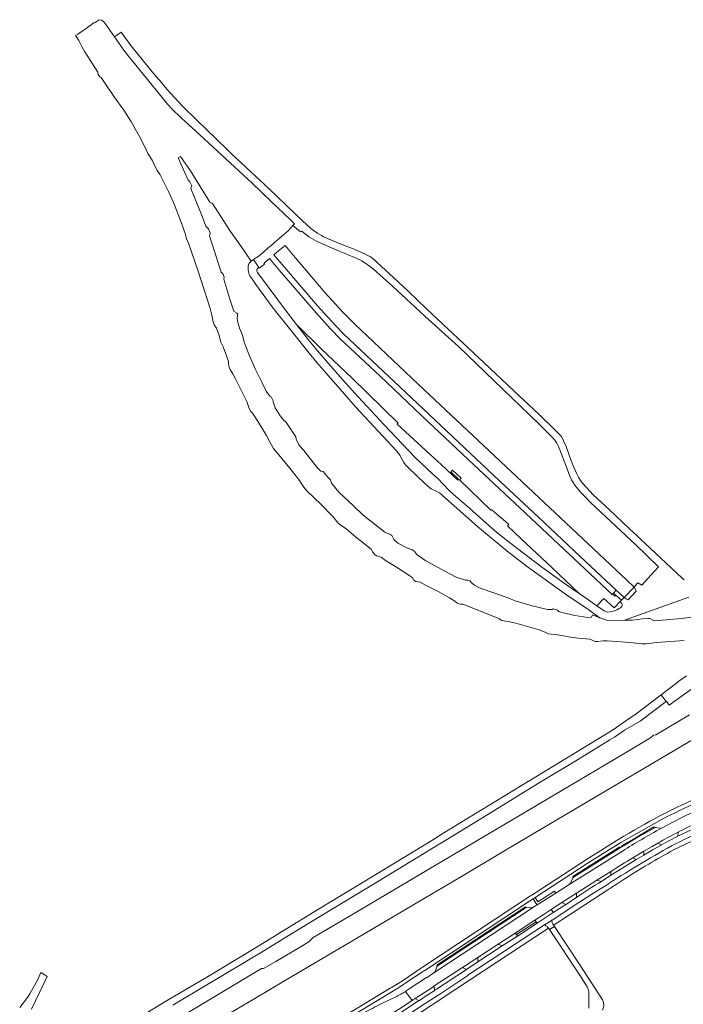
# Model space of a CAD drawing. Extents: x 152048 to 156914, y 461460 to 468786.
# Tile 13 of 256: x 152703 to 153055, y 462562 to 463084. Entities that reach past the tile are written whole.
import ezdxf

# ---------------------------------------------------------------- set-up
doc = ezdxf.new("R2010")
doc.units = 0
doc.header["$LTSCALE"] = 0.75
for name, color, linetype, lineweight in [('B-RO-VH-VERHARDING_ASFALT-GV', 251, 'CONTINUOUS', 18), ('B-RO-VH-VERHARDING_BETONSTRAATSTEEN-GV', 251, 'CONTINUOUS', 18), ('B-RO-VH-VERHARDING_GESLOTEN-GV', 251, 'CONTINUOUS', 18), ('B-RO-VH-VERHARDING_HALFVERHARDING-GV', 251, 'CONTINUOUS', 18), ('B-RO-VH-VERHARDING_OPEN-GV', 251, 'CONTINUOUS', 18), ('B-RO-VH-VERHARDING_TEGEL-GV', 251, 'CONTINUOUS', 18)]:
    doc.layers.add(name, color=color, linetype=linetype, lineweight=lineweight)

msp = doc.modelspace()

# ---------------------------------------------------------------- linework, layer by layer
at = {"layer": 'B-RO-VH-VERHARDING_ASFALT-GV'}
for points in [[(153065.808, 462672.758, 0.0383096), (153020.711, 462649.378)], [(153043.659, 462660.033, -0.0203889), (153080.688, 462677.054)], [(153063.663, 462665.312, 0.0223558), (153043.271, 462655.192)], [(153048.689, 462645.926, -0.0217251), (153086.391, 462663.225)], [(153052.16, 462653.137, -0.0200799), (153062.158, 462658.042)], [(153043.271, 462655.192, 0.0163062), (153022.559, 462643.144)], [(153041.416, 462647.261, -0.0217805), (153052.16, 462653.137)], [(153013.215, 462624.605, -0.0150207), (153048.689, 462645.926)], [(153016.476, 462632.318, -0.006181), (153028.163, 462639.536)], [(153011.424, 462627.009, 0.0155031), (152998.319, 462618.576)], [(152906.455, 462574.714, -0.0113441), (152902.853, 462572.403)], [(152903.9, 462570.699, 0.0043747), (152907.447, 462573.034)], [(152902.853, 462572.403, -0.0107871), (152899.374, 462570.381)], [(152900.402, 462568.485, 0.0045576), (152903.9, 462570.699)], [(152907.548, 462568.733, -0.0242805), (152902.439, 462565.838)], [(152908.513, 462569.357, -0.0043404), (152907.548, 462568.733)], [(153003.826, 462571.162, -0.0932545), (153004.638, 462569.402)], [(153004.638, 462569.402, -0.0701151), (153004.795, 462567.933)], [(153011.918, 462558.783, 0.2983882), (153012.049, 462564.229)], [(152894.331, 462561.906, 0.0106165), (152885.74, 462557.517)]]:
    msp.add_lwpolyline(points, format="xyb", dxfattribs=at)
for points in [[(152907.447, 462573.034), (152916.681, 462579.161), (152917.744, 462579.867), (152917.765, 462579.834), (152974.963, 462617.574), (152975.245, 462617.76), (152976.405, 462618.471), (153004.454, 462636.84), (153021.701, 462647.59), (153043.659, 462660.033)], [(153071.18, 462659.947), (153064.141, 462656.832), (153058.415, 462654.056), (153051.977, 462650.973), (153047.268, 462648.586), (153043.393, 462646.408), (153038.636, 462643.694), (153033.954, 462640.919), (153030.188, 462638.811), (153029.846, 462638.6), (153024.557, 462635.338), (153016.366, 462630.332), (153011.424, 462627.009)], [(153020.711, 462649.378), (153003.456, 462638.597), (152975.129, 462620.157), (152974.886, 462619.997), (152973.847, 462619.312), (152916.594, 462581.537), (152916.614, 462581.506), (152915.57, 462580.808), (152906.455, 462574.714)], [(153028.163, 462639.536), (153033.874, 462643.033), (153038.29, 462645.513), (153041.416, 462647.261)], [(153022.559, 462643.144), (152994.364, 462625.428), (152987.269, 462620.878), (152977.336, 462614.577), (152977.116, 462614.432)], [(152907.548, 462568.733), (152911.033, 462563.854), (152911.555, 462564.194), (152912.588, 462564.88), (152912.69, 462564.943), (152922.023, 462571.069), (152922.86, 462571.619), (152937.758, 462581.437), (152945.944, 462586.724), (152956.643, 462593.82), (152965.78, 462599.672), (152976.223, 462606.572), (152980.587, 462609.397), (152984.85, 462612.156), (152990.382, 462615.83), (152998.155, 462620.742), (153003.595, 462624.252), (153009.107, 462627.742), (153016.476, 462632.318)], [(152981.328, 462603.982), (152983.394, 462605.326), (152985.105, 462606.44), (152985.319, 462606.579), (152999.514, 462615.833), (153007.803, 462621.22), (153013.215, 462624.605)], [(152998.319, 462618.576), (152992.66, 462614.89), (152985.882, 462610.596), (152981.695, 462607.79), (152977.304, 462604.93), (152966.91, 462597.991), (152958.91, 462592.879), (152946.011, 462584.375), (152939.945, 462580.409), (152924.064, 462569.994), (152923.027, 462569.325), (152923.053, 462569.288), (152919.111, 462566.718), (152914.936, 462563.902), (152914.735, 462563.848), (152903.826, 462556.679)], [(152977.116, 462614.432), (152975.499, 462613.371), (152922.626, 462578.615), (152918.986, 462576.157), (152918.792, 462576.031), (152909.541, 462570.024), (152908.513, 462569.357)], [(152881.708, 462538.317), (152886.279, 462541.385), (152904.541, 462553.393), (152916.099, 462561.025), (152924.834, 462566.776), (152925.726, 462567.364), (152940.707, 462577.231), (152940.684, 462577.267), (152981.328, 462603.982)], [(152883.219, 462536.257), (152887.449, 462539.101), (152906.013, 462551.315), (152916.609, 462558.278), (152926.238, 462564.638), (152927.019, 462565.154), (152942.105, 462575.087), (152983.349, 462602.241), (152983.126, 462602.55), (152982.877, 462602.834), (152982.61, 462603.096), (152982.326, 462603.345), (152982.023, 462603.568), (152981.708, 462603.772), (152981.328, 462603.982), (152940.684, 462577.267), (152940.707, 462577.231)], [(153012.049, 462564.229), (153000, 462582.891), (152986.502, 462603.128), (152983.907, 462601.468), (153000, 462577.303), (153003.826, 462571.162)], [(152940.707, 462577.231), (152925.726, 462567.364), (152924.834, 462566.776), (152916.099, 462561.025), (152904.541, 462553.393), (152886.279, 462541.385), (152881.708, 462538.317)], [(152899.374, 462570.381), (152881.399, 462559.533), (152868.567, 462551.744)], [(152869.843, 462549.972), (152882.436, 462557.685), (152900.402, 462568.485)], [(152877.871, 462552.695), (152872.627, 462549.302), (152878.448, 462541.789), (152885.131, 462546.75), (152887.57, 462548.43), (152893.06, 462552.113), (152903.489, 462558.955), (152903.835, 462559.166), (152911.033, 462563.854), (152907.548, 462568.733)], [(153004.795, 462567.933), (153004.761, 462559.929)], [(152902.439, 462565.838), (152899.538, 462564.42), (152894.331, 462561.906)]]:
    msp.add_lwpolyline(points, dxfattribs=at)
at = {"layer": 'B-RO-VH-VERHARDING_BETONSTRAATSTEEN-GV'}
for points in [[(153039.543, 462655.466), (153029.931, 462649.916), (153022.328, 462645.435), (153021.471, 462644.849), (152996.567, 462629.242)], [(153042.512, 462655.17), (153040.316, 462655.637)], [(153041.416, 462647.261), (153043.393, 462646.408), (153047.268, 462648.586), (153051.977, 462650.973), (153052.16, 462653.137)], [(152994.364, 462625.428), (153022.559, 462643.144)], [(152996.174, 462628.685), (152995.491, 462626.85)], [(152922.626, 462578.615), (152975.499, 462613.371)], [(152973.9, 462613.057), (152971.519, 462613.163), (152924.504, 462582.269)], [(152924.166, 462581.693), (152923.482, 462579.831)]]:
    msp.add_lwpolyline(points, dxfattribs=at)
for points in [[(153022.559, 462643.144, -0.0163062), (153043.271, 462655.192)], [(153040.316, 462655.637, 0.2209904), (153039.543, 462655.466)], [(153052.16, 462653.137, 0.0217805), (153041.416, 462647.261)], [(153043.271, 462655.192, -0.1449204), (153042.512, 462655.17)], [(152995.491, 462626.85, -0.1470986), (152994.364, 462625.428)], [(152996.567, 462629.242, 0.2210081), (152996.174, 462628.685)], [(152975.499, 462613.371, -0.0874965), (152973.9, 462613.057)], [(152923.482, 462579.831, -0.0705149), (152922.626, 462578.615)], [(152924.504, 462582.269, 0.148953), (152924.166, 462581.693)]]:
    msp.add_lwpolyline(points, format="xyb", dxfattribs=at)
for points in [[(153033.954, 462640.919), (153033.874, 462643.033), (153028.163, 462639.536), (153029.846, 462638.6), (153030.188, 462638.811)], [(153016.366, 462630.332), (153016.476, 462632.318), (153009.107, 462627.742), (153011.424, 462627.009)], [(152992.66, 462614.89), (152998.319, 462618.576), (152998.155, 462620.742), (152990.382, 462615.83)], [(152985.882, 462610.596), (152985.3, 462611.523), (152984.85, 462612.156), (152980.587, 462609.397), (152976.223, 462606.572), (152976.628, 462605.949), (152976.871, 462605.621), (152977.304, 462604.93), (152981.695, 462607.79)], [(152966.367, 462598.853), (152965.78, 462599.672), (152956.643, 462593.82), (152958.91, 462592.879), (152966.91, 462597.991)], [(152945.944, 462586.724), (152937.758, 462581.437), (152939.945, 462580.409), (152946.011, 462584.375)], [(152914.735, 462563.848), (152914.936, 462563.902), (152919.111, 462566.718), (152923.053, 462569.288), (152923.027, 462569.325), (152922.867, 462571.592), (152922.86, 462571.619), (152922.023, 462571.069), (152912.69, 462564.943), (152912.729, 462564.923)]]:
    msp.add_lwpolyline(points, close=True, dxfattribs=at)
at = {"layer": 'B-RO-VH-VERHARDING_GESLOTEN-GV'}
for points in [[(153055.315, 462786.902), (153054.226, 462787.781), (153031.906, 462808.788), (153030.585, 462810.016), (153028.082, 462812.343), (153026.588, 462813.733), (153018.844, 462820.933), (153013.391, 462826.048), (153007.157, 462831.95), (153001.526, 462837.996), (153000.329, 462839.502), (152999.435, 462840.978), (152998.179, 462843.454), (152996.792, 462846.504), (152995.328, 462850.012), (152992.696, 462857.559), (152991.391, 462860.559), (152990.221, 462862.785), (152989.917, 462863.175), (152986.953, 462866.266), (152978.013, 462874.849), (152964.977, 462886.959), (152949.335, 462901.928), (152927.243, 462922.583), (152918.552, 462930.641), (152908.966, 462939.818), (152901.331, 462946.91), (152890.302, 462957.093), (152888.95, 462958.016), (152885.527, 462959.87), (152880.298, 462962.171), (152873.872, 462964.512), (152864.043, 462968.714), (152862.992, 462969.325), (152861.137, 462970.405), (152859.228, 462971.779), (152857.432, 462973.072), (152852.982, 462977.121), (152849.08, 462980.888), (152835.196, 462994.291), (152830.534, 462998.594), (152815.354, 463012.605), (152805.186, 463022.537), (152804.634, 463023.077), (152801.811, 463025.834), (152797.319, 463030.222), (152789.311, 463037.91), (152781.318, 463046.655), (152777.141, 463051.612), (152776.582, 463052.26), (152773.199, 463056.183), (152762.634, 463069.213), (152762.032, 463070.032), (152756.803, 463077.076), (152753.292, 463074.587), (152758.243, 463067.549), (152760.647, 463064.352), (152781.511, 463038.785), (152783.467, 463036.597), (152788.982, 463031.368), (152796.305, 463024.856), (152826.208, 462997.119), (152836.171, 462987.499), (152846.532, 462977.691), (152848.676, 462975.623), (152847.859, 462974.682), (152851.932, 462971.316), (152852.659, 462971.745), (152856.382, 462968.592), (152856.999, 462968.269), (152860.832, 462966.266), (152871.194, 462961.525), (152881.467, 462957.361), (152884.367, 462956.01), (152887.334, 462954.06), (152890.411, 462951.691), (152894.02, 462948.524), (152900.639, 462942.522), (152912.668, 462931.397), (152918.084, 462926.355), (152935.678, 462910.488), (152978.293, 462869.584), (152985.355, 462862.463), (152986.741, 462860.864), (152987.789, 462859.309), (152988.639, 462857.516), (152991.028, 462851.702), (152993.321, 462845.704), (152994.376, 462842.642), (152995.573, 462839.931), (152997.291, 462837.091), (153000.567, 462833.229), (153002.017, 462831.706), (153003.365, 462830.289), (153005.429, 462828.121), (153013.791, 462820.21), (153029.499, 462805.677), (153041.782, 462793.83), (153035.894, 462787.452), (153032.811, 462784.112), (153030.778, 462785.225), (153030.297, 462784.714), (153028.735, 462783.056), (153028.905, 462782.892), (153029.885, 462780.943), (153025.58, 462776.28), (153024.57, 462776.76), (153023.549, 462777.552), (153022.167, 462776.085), (153021.48, 462775.356), (153022.19, 462774.385), (153022.413, 462773.83), (153022.441, 462773.432), (153022.337, 462772.705), (153021.552, 462772.073), (153020.542, 462771.426), (153019.652, 462770.97), (153018.721, 462770.607), (153017.185, 462770.161), (153014.819, 462769.782), (153014.23, 462769.883), (153012.97, 462770.487), (153008.985, 462773.166), (153004.105, 462776.651), (152999.652, 462779.699), (152995.49, 462782.477), (152990.398, 462786.014), (152979.831, 462793.586), (152963.441, 462806.064), (152957.608, 462810.67), (152954.729, 462813.1), (152948.548, 462818.575), (152941.556, 462824.771), (152935.464, 462829.957), (152932.925, 462832.218), (152930.769, 462834.304), (152924.684, 462840.591), (152921.955, 462843.113), (152916.143, 462848.486), (152912.517, 462851.836), (152896.221, 462869.046), (152882.478, 462883.85), (152875.601, 462891.383), (152866.646, 462901.619), (152861.188, 462908.004), (152856.752, 462913.418), (152849.752, 462922.219), (152845.502, 462927.724), (152829.161, 462949.8), (152828.751, 462950.707), (152828.766, 462951.299), (152828.94, 462951.658), (152829.206, 462951.955), (152829.896, 462952.359), (152826.915, 462956.576), (152825.793, 462955.69), (152825.032, 462955.089), (152824.659, 462954.62), (152824.353, 462953.884), (152824.202, 462952.897), (152824.179, 462951.098), (152824.315, 462950.108), (152824.681, 462948.758), (152825.074, 462948.064), (152826.482, 462946.12), (152828.268, 462943.445), (152836.382, 462932.262), (152839.318, 462928.465), (152845.36, 462921.005), (152856.443, 462907.076), (152860.515, 462902.139), (152865.444, 462896.354), (152875.164, 462885.194), (152881.152, 462878.475), (152902.754, 462855.301), (152903.932, 462853.94), (152904.63, 462852.966), (152905.778, 462850.635), (152906.709, 462849.094), (152907.641, 462847.794), (152908.571, 462846.749), (152914.038, 462841.47), (152919.647, 462836.342), (152921.238, 462835.135), (152923.506, 462834.127), (152925.663, 462832.927), (152945.749, 462815.139), (152961.552, 462802.121), (152971.547, 462794.235), (152992.342, 462779.192), (153003.633, 462771.7), (153010.629, 462766.732), (153013.784, 462765.598), (153014.756, 462765.372), (153023.763, 462765.407), (153057.731, 462777.656)], [(153056.528, 462735.997), (153053.097, 462733.487), (153043.101, 462725.942), (153045.71, 462722.369), (153045.924, 462722.581), (153047.44, 462720.508), (153078.317, 462742.712)], [(152784.15, 462561.41), (152810.61, 462577.2), (152834.3, 462591.37), (152843.696, 462597.105), (152860.81, 462607.55), (152893.26, 462627.25), (152920.54, 462643.79), (152929.863, 462649.459), (152948.96, 462661.07), (152978.99, 462679.57), (152997.83, 462690.91), (153015.977, 462702.096), (153018.32, 462703.54), (153023.69, 462707.22), (153032.024, 462711.922), (153045.71, 462722.369), (153043.101, 462725.942), (153029.866, 462715.84), (153028.023, 462714.605), (153026.18, 462713.37), (153020.949, 462709.667), (153018.323, 462707.833), (153015.62, 462706.12), (153014.678, 462705.565), (153014.118, 462705.267), (153009.14, 462702.3), (152927.928, 462652.697), (152921.48, 462648.73), (152891.79, 462630.62), (152861.41, 462612.25), (152841.855, 462600.284), (152826.7, 462591.01), (152800.43, 462575.3), (152779.63, 462563.07), (152757.53, 462549.47)], [(152709.28, 462559.36), (152717.61, 462576.66), (152716.077, 462577.632), (152714.554, 462578.598), (152714.202, 462578.786), (152712.625, 462575.064), (152708.42, 462567.52), (152707.21, 462565.599), (152703.046, 462560.153)]]:
    msp.add_lwpolyline(points, dxfattribs=at)
at = {"layer": 'B-RO-VH-VERHARDING_HALFVERHARDING-GV'}
for points in [[(153063.98, 462767.538), (153053.718, 462766.314), (153041.765, 462765.26), (153039.768, 462765.164), (153038.987, 462765.308), (153037.042, 462766.342), (153036.439, 462766.355), (153035.808, 462766.635), (153027.874, 462765.456), (153023.763, 462765.407), (153014.756, 462765.372), (153013.784, 462765.598), (153010.629, 462766.732), (153006.737, 462768.405), (153006.264, 462767.035), (153004.261, 462766.822), (152997.322, 462767.964), (152990.411, 462769.599), (152988.858, 462770.165), (152988.192, 462770.88), (152985.93, 462771.455), (152985.325, 462771.102), (152982.929, 462771.069), (152974.793, 462773.161), (152965.65, 462775.815), (152962.424, 462777.239), (152954.947, 462779.773), (152947.127, 462782.517), (152944.211, 462783.96), (152942.576, 462785.312), (152941.662, 462786.27), (152940.652, 462786.75), (152939.427, 462786.639), (152934.48, 462788.348), (152928.076, 462791.706), (152921.288, 462795.361), (152918.448, 462796.965), (152913.819, 462800.084), (152912.746, 462801.43), (152912.467, 462801.971), (152910.951, 462802.955), (152909.086, 462803.433), (152903.523, 462806.328), (152901.424, 462808.3), (152900.485, 462809.931), (152900.396, 462810.382), (152899.364, 462811.157), (152898.561, 462811.265), (152896.649, 462812.104), (152891.665, 462815.951), (152885.226, 462821.058), (152879.881, 462826.198), (152874.844, 462830.942), (152872.23, 462833.317), (152868.418, 462838.098), (152867.814, 462839.804), (152866.644, 462841.058), (152863.858, 462844.212), (152862.753, 462844.551), (152860.767, 462846.339), (152853.638, 462855.35), (152851.098, 462858.347), (152849.646, 462861.432), (152849.444, 462862.733), (152847.284, 462865.883), (152844.23, 462870.617), (152843.207, 462871.103), (152841.089, 462873.746), (152838.404, 462878.089), (152837.354, 462881.133), (152837.506, 462881.819), (152836.557, 462883.461), (152836.363, 462883.821), (152835.655, 462884.273), (152833.76, 462886.918), (152831.349, 462891.602), (152827.912, 462898.679), (152824.566, 462906.524), (152822.072, 462912.788), (152821.142, 462916.538), (152819.559, 462920.327), (152818.469, 462923.978), (152818.367, 462925.565), (152818.525, 462926.688), (152818.554, 462926.898), (152818.65, 462927.599), (152818.265, 462928.087), (152817.968, 462928.149), (152817.746, 462928.616), (152816.591, 462929.339), (152814.43, 462935.542), (152811.233, 462946.219), (152811.39, 462947.294), (152810.877, 462948.929), (152809.779, 462949.921), (152803.613, 462969.182), (152803.95, 462970.546), (152803.118, 462972.952), (152801.812, 462974.343), (152799.453, 462980.454), (152796.968, 462986.47), (152793.854, 462994.347), (152794.289, 462995.708), (152793.327, 462997.873), (152792.32, 462998.641), (152787.123, 463010.485), (152788.25, 463011.21), (152793.68, 463003.629), (152803.834, 462987.113), (152805.181, 462986.236), (152809.727, 462979.443), (152814.802, 462971.504), (152820.44, 462963.499), (152825.793, 462955.69), (152826.915, 462956.576), (152829.198, 462958.058), (152829.922, 462958.528), (152832.58, 462960.806), (152834.678, 462962.608), (152837.255, 462964.821), (152838.177, 462965.613), (152840.614, 462967.706), (152842.876, 462969.648), (152845.467, 462971.893), (152847.859, 462974.682), (152848.676, 462975.623), (152846.532, 462977.691), (152836.171, 462987.499), (152826.208, 462997.119), (152796.305, 463024.856), (152788.982, 463031.368), (152783.467, 463036.597), (152781.511, 463038.785), (152760.647, 463064.352), (152758.243, 463067.549), (152753.292, 463074.587), (152748.282, 463081.803), (152747.782, 463082.427), (152747.229, 463083.004), (152746.359, 463083.562), (152745.259, 463083.738), (152743.074, 463082.268), (152742.365, 463081.924), (152742.205, 463082.117), (152740.904, 463080.973), (152739.709, 463080.048), (152737.572, 463078.601), (152736.667, 463077.971), (152733.888, 463076.061), (152732.553, 463075.398), (152734.411, 463072.772), (152736.129, 463069.234), (152737.616, 463066.658), (152744.526, 463055.927), (152744.674, 463054.699), (152745.482, 463053.494), (152746.198, 463053.075), (152748.693, 463049.384), (152753.054, 463042.896), (152758.319, 463035.849), (152761.897, 463029.896), (152766.605, 463021.75), (152769.226, 463016.635), (152771.003, 463012.884), (152773.366, 463009.239), (152774.724, 463006.137), (152775.87, 463003.867), (152777.521, 463001.577), (152781.984, 462992.725), (152784.672, 462986.803), (152788.684, 462976.474), (152790.899, 462969.935), (152791.537, 462967.459), (152792.335, 462965.838), (152797.686, 462950.461), (152803.986, 462930.614), (152804.897, 462927.1), (152805.621, 462923.574), (152806.122, 462922.021), (152807.342, 462920.215), (152808.615, 462916.874), (152809.77, 462912.882), (152810.869, 462910.352), (152812.757, 462905.509), (152813.747, 462902.59), (152813.773, 462901.336), (152814.08, 462899.603), (152814.627, 462898.273), (152815.984, 462896.125), (152817.644, 462893.107), (152823.436, 462881.379), (152824.454, 462878.216), (152825.39, 462876.309), (152826.413, 462875.203), (152828.575, 462872.108), (152833.812, 462863.431), (152835.925, 462859.624), (152837.543, 462856.475), (152839.584, 462854.132), (152846.944, 462845.205), (152850.848, 462840.247), (152853.64, 462836.042), (152855.302, 462834.051), (152859.211, 462830.389), (152862.614, 462826.983), (152869.177, 462820.182), (152871.102, 462817.713), (152872.058, 462816.797), (152876.211, 462813.942), (152881.096, 462809.675), (152889.301, 462803.088), (152890.208, 462801.54), (152891.274, 462800.286), (152892.19, 462799.619), (152894.701, 462798.939), (152897.062, 462797.138), (152902.231, 462793.991), (152909.36, 462789.356), (152911.211, 462788.002), (152912.05, 462786.681), (152913.134, 462785.972), (152914.188, 462785.766), (152915.443, 462785.707), (152918.223, 462784.099), (152924.882, 462780.604), (152930.838, 462777.278), (152933.655, 462775.65), (152934.845, 462774.73), (152935.784, 462774.175), (152936.717, 462774.033), (152937.766, 462773.999), (152939.326, 462773.518), (152957.358, 462766.152), (152958.551, 462765.345), (152962.079, 462764.82), (152966.042, 462763.83), (152978.403, 462760.341), (152981.591, 462759.17), (152983.192, 462758.218), (152984.724, 462758.019), (152987.235, 462757.958), (152995.25, 462756.408), (152999.098, 462755.928), (153005.349, 462755.503), (153008.197, 462754.231), (153009.338, 462754.138), (153012.391, 462754.622), (153014.416, 462754.595), (153021.878, 462753.925), (153028.277, 462753.458), (153032.799, 462752.919), (153035.293, 462752.923), (153040.568, 462753.66), (153055.292, 462754.708)], [(153058.074, 462715.243), (153040.329, 462704.767), (153039.046, 462704.469), (153037.517, 462703.066), (153022.997, 462694.539), (152999.17, 462680.39), (152967.42, 462661.68), (152920, 462633.49), (152882.08, 462611.16), (152858.721, 462597.3), (152856.306, 462595.061), (152851.339, 462592.074), (152847.478, 462589.685), (152838.887, 462584.554), (152832.262, 462580.963), (152831.252, 462580.908), (152787.12, 462554.42)], [(152814.89, 462557.359), (152826.754, 462564.427), (152843.466, 462574.363), (152879.111, 462595.335), (152918.393, 462618.515), (152936.378, 462629.063), (152959.649, 462643.081), (152980.013, 462655.067), (153011.939, 462674.014), (153030.127, 462684.529), (153046.508, 462694.364), (153060.252, 462702.386)]]:
    msp.add_lwpolyline(points, dxfattribs=at)
for points in [[(152841.178, 462961.948), (152840.341, 462961.244), (152837.734, 462959.05), (152843.186, 462952.68), (152860.875, 462932.018), (152870.392, 462921.75), (152874.726, 462917.317), (152913.911, 462880.303), (152957.564, 462839.245), (152978.088, 462820.134), (153000.137, 462799.27), (153019.319, 462781.382), (153023.549, 462777.552), (153028.735, 462783.056), (153024.736, 462786.923), (152914.37, 462890.572), (152897.44, 462906.5), (152880.644, 462922.456), (152874.141, 462928.963), (152868.839, 462934.683), (152865.023, 462939.051), (152849.075, 462957.781), (152843.71, 462964.079)], [(152926.434, 462847.958), (152935.283, 462839.774), (152935.768, 462840.298), (152931.625, 462844.131), (152932.426, 462844.997), (152937.093, 462840.68), (152936.292, 462839.814), (152952.885, 462823.815), (152952.997, 462823.716), (152953.272, 462824.055), (152955.01, 462822.553), (152960.568, 462817.732), (152962.311, 462816.268), (152961.642, 462815.475), (152969.124, 462808.355), (152985.214, 462793.388), (152999.652, 462779.699), (153004.105, 462776.651), (153008.985, 462773.166), (153012.69, 462776.913), (153018.295, 462771.976), (153021.48, 462775.356), (153022.167, 462776.085), (153019.068, 462778.803), (153018.49, 462778.187), (153017.336, 462779.271), (153017.138, 462779.06), (152965.567, 462827.566), (152940.853, 462850.649), (152916.323, 462873.704), (152893.9, 462895.069), (152873.144, 462914.458), (152867.69, 462920.033), (152860.156, 462928.319), (152840.832, 462950.741), (152835.532, 462957.197), (152832.876, 462954.962), (152832.472, 462954.622), (152832.797, 462954.157), (152830.091, 462952.108), (152829.896, 462952.359), (152829.206, 462951.955), (152828.94, 462951.658), (152828.766, 462951.299), (152828.751, 462950.707), (152829.161, 462949.8), (152845.502, 462927.724), (152849.752, 462922.219), (152862.907, 462909.371), (152879.228, 462893.713), (152903.736, 462869.927), (152903.249, 462869.401), (152920.623, 462853.331)]]:
    msp.add_lwpolyline(points, close=True, dxfattribs=at)
at = {"layer": 'B-RO-VH-VERHARDING_OPEN-GV'}
msp.add_lwpolyline([(153017.336, 462779.271), (153018.49, 462778.187), (153019.068, 462778.803), (153017.914, 462779.886)], close=True, dxfattribs=at)
at = {"layer": 'B-RO-VH-VERHARDING_TEGEL-GV'}
for points in [[(153017.914, 462779.886), (153019.068, 462778.803), (153022.167, 462776.085), (153023.549, 462777.552), (153019.319, 462781.382)], [(153039.543, 462655.466), (153039.317, 462655.894), (153029.827, 462650.351), (153022.03, 462645.877), (153022.328, 462645.435), (153029.931, 462649.916)], [(153021.194, 462645.32), (152996.257, 462629.635), (152996.567, 462629.242), (153021.471, 462644.849)], [(152977.336, 462614.577), (152987.269, 462620.878), (152986.564, 462621.869), (152977.797, 462616.183), (152976.405, 462618.471), (152975.245, 462617.76), (152976.738, 462615.487)], [(152971.519, 462613.163), (152971.232, 462613.574), (152924.223, 462582.58), (152924.504, 462582.269)], [(152966.367, 462598.853), (152976.871, 462605.621), (152976.628, 462605.949), (152976.223, 462606.572), (152965.78, 462599.672)], [(152983.394, 462605.326), (152981.328, 462603.982), (152981.708, 462603.772), (152982.023, 462603.568), (152982.326, 462603.345), (152982.61, 462603.096), (152982.877, 462602.834), (152983.126, 462602.55), (152983.349, 462602.241), (152983.384, 462602.193), (152983.907, 462601.468), (152986.502, 462603.128), (152986.041, 462603.825), (152985.708, 462604.408), (152985.406, 462605.11), (152985.29, 462605.479), (152985.201, 462605.852), (152985.105, 462606.44)]]:
    msp.add_lwpolyline(points, close=True, dxfattribs=at)
for points in [[(153086.391, 462663.225, 0.0217251), (153048.689, 462645.926)], [(153048.689, 462645.926, 0.0150207), (153013.215, 462624.605)], [(153036.542, 462636.248, -0.0085663), (153049.73, 462643.725)], [(153032.456, 462633.809, -0.0026311), (153036.542, 462636.248)], [(153014.871, 462622.604, -0.0117998), (153032.456, 462633.809)]]:
    msp.add_lwpolyline(points, format="xyb", dxfattribs=at)
for points in [[(153049.73, 462643.725), (153072.071, 462654.379), (153087.418, 462660.74), (153096.315, 462664.427)], [(153013.215, 462624.605), (153007.803, 462621.22), (152999.514, 462615.833), (152985.319, 462606.579), (152985.105, 462606.44), (152985.201, 462605.852), (152985.29, 462605.479), (152985.406, 462605.11), (152985.708, 462604.408), (152986.041, 462603.825), (152986.349, 462604.031), (153014.871, 462622.604)]]:
    msp.add_lwpolyline(points, dxfattribs=at)

doc.saveas('drawing.dxf')
